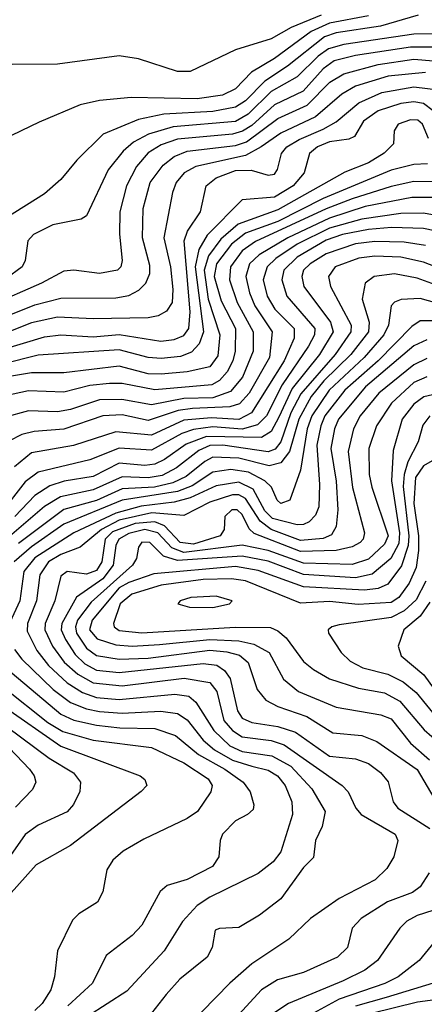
# Model space of a CAD drawing. Extents: x 997026 to 1115308, y 536381 to 619039.
# Tile 195 of 256: x 1032448 to 1033698, y 572520 to 575558. Entities that reach past the tile are written whole.
import ezdxf

# ---------------------------------------------------------------- set-up
doc = ezdxf.new("R2010")
doc.units = 0

msp = doc.modelspace()

# ---------------------------------------------------------------- linework, layer by layer
at = {"layer": '0CON20XD'}
for points in [[(1033378.7, 575571.3), (1033286.8, 575533.3), (1033225, 575498.4), (1033114.8, 575465.2), (1032975, 575397.9), (1032935, 575397.7), (1032815, 575437.3), (1032755, 575446.1), (1032565, 575420.9), (1032425, 575419.4), (1032395, 575424.2), (1032315, 575464.4), (1032245, 575467.1), (1032185, 575477.5), (1032135, 575477.5), (1032065, 575455.8), (1031974.2, 575444.2), (1031914.1, 575464.1), (1031895, 575487.5), (1031890, 575505), (1031897.5, 575525), (1031945.4, 575574.6)], [(1033525, 575569.5), (1033405, 575547.2), (1033348.2, 575521.8), (1033235, 575437.7), (1033164.2, 575395.8), (1033115, 575344.4), (1033074.5, 575325), (1032996.6, 575313.4), (1032792.2, 575317.8), (1032695, 575308.8), (1032635.2, 575294.8), (1032508.4, 575241.6), (1032395, 575186.9)], [(1033678.1, 575571.9), (1033562.6, 575537.4), (1033425, 575517.3), (1033389.8, 575505), (1033275.2, 575414.8), (1033205, 575368.6), (1033145, 575307.8), (1033115, 575288.1), (1033045, 575274.5), (1032893.4, 575266.6), (1032815, 575249.7), (1032705.6, 575204.4), (1032625, 575124.5), (1032575.2, 575064.8), (1032525, 575020), (1032405, 574945.4)], [(1033755, 575513.7), (1033665, 575513), (1033448.7, 575481.3), (1033402, 575468), (1033369.3, 575445), (1033305, 575381.5), (1033225, 575335.8), (1033153.4, 575266.6), (1033115, 575243.9), (1032922.6, 575227.4), (1032845.5, 575204.5), (1032800.1, 575179.9), (1032767.5, 575152.5), (1032721.6, 575095), (1032655, 574952.9), (1032637.6, 574942.4), (1032550.5, 574925), (1032491.3, 574895), (1032472.9, 574875), (1032465.3, 574815), (1032455.9, 574795), (1032405, 574758.3)], [(1033797.1, 575472.9), (1033655, 575472.9), (1033485, 575447.7), (1033419.3, 575430.7), (1033385, 575406), (1033323, 575337), (1033235, 575295.4), (1033165, 575231.5), (1033136.3, 575213.7), (1033105, 575204.2), (1032935, 575188.8), (1032885, 575172), (1032845, 575147.2), (1032808.4, 575105), (1032777.7, 575045), (1032757.9, 574965), (1032755.9, 574895.9), (1032764.7, 574815), (1032760.4, 574795), (1032750, 574785), (1032695, 574774.8), (1032615, 574784.7), (1032585, 574782.2), (1032515.3, 574744.7), (1032355, 574674.8)], [(1032400.4, 574639.6), (1032495, 574677.6), (1032575, 574699), (1032745, 574699.3), (1032785, 574707.1), (1032816.6, 574723.4), (1032837.7, 574745), (1032849.8, 574775), (1032849.8, 574799.8), (1032827.5, 574885), (1032829.7, 574975), (1032851.5, 575055), (1032891.1, 575108.9), (1032924.7, 575135.3), (1032965, 575152.2), (1033115, 575169.7), (1033148.8, 575181.2), (1033245, 575252.9), (1033336.1, 575293.9), (1033406.3, 575365), (1033448.9, 575391.1), (1033555, 575419.9), (1033665, 575435.9), (1033823, 575423)], [(1033701.2, 575395), (1033586, 575384), (1033485, 575353), (1033442.4, 575327.6), (1033361.7, 575258.3), (1033255, 575207.5), (1033194.3, 575165.7), (1033145, 575138.7), (1032992.5, 575105), (1032956.3, 575085), (1032930.9, 575055), (1032919.8, 575025), (1032892.8, 574885), (1032913.8, 574795), (1032920.9, 574725), (1032919, 574685), (1032901.9, 574658.1), (1032876, 574644), (1032845, 574637.5), (1032675, 574634.8), (1032565, 574639.7), (1032485, 574622.2), (1032415, 574594.9)], [(1032395, 574540.4), (1032525, 574579.1), (1032575, 574585.4), (1032675, 574579.6), (1032755, 574586.8), (1032884, 574566), (1032925, 574570.9), (1032955, 574583.1), (1032970.1, 574605), (1032974.1, 574655.9), (1032956.1, 574875), (1032966.7, 574905), (1033007, 574965), (1033023.7, 575045), (1033055, 575070.3), (1033115, 575092.2), (1033163.1, 575093.1), (1033215, 575077.6), (1033235, 575081.5), (1033244.2, 575095.8), (1033256.5, 575145), (1033272.8, 575165), (1033311.5, 575188.5), (1033385, 575220), (1033425, 575242.3), (1033495, 575301.6), (1033566.4, 575333.6), (1033665, 575350.8), (1033741.5, 575341.5)], [(1033725, 575276.5), (1033695, 575298.9), (1033665, 575304.1), (1033625, 575299.7), (1033555, 575276.3), (1033509.8, 575245), (1033482.4, 575197.6), (1033465, 575188.9), (1033405, 575181), (1033367.3, 575165), (1033342.6, 575145), (1033327, 575085), (1033292.6, 575045), (1033235, 575010.7), (1033135, 575001.5), (1033027.1, 574892.9), (1033001, 574849), (1032990, 574795), (1033015.8, 574594.2), (1033002.6, 574557.4), (1032978.5, 574531.5), (1032945, 574518.9), (1032885, 574512.1), (1032845, 574515.4), (1032755, 574538.9), (1032505, 574523), (1032395, 574494.7)], [(1033710.7, 575190.7), (1033692.2, 575235), (1033677.8, 575247.8), (1033655, 575249.3), (1033616.7, 575235), (1033604.7, 575215.3), (1033602.9, 575175), (1033574.1, 575145.9), (1033525, 575116.4), (1033452.2, 575087.8), (1033245, 574970.6), (1033123.3, 574926.7), (1033069.2, 574880.8), (1033030.7, 574829.3), (1033017.5, 574785), (1033030.3, 574695), (1033066.1, 574585), (1033059.6, 574520.4), (1033035, 574487), (1032965, 574471.5), (1032885, 574463.7), (1032845, 574465.6), (1032755, 574488.3), (1032585, 574468.2), (1032485, 574468.6), (1032422.6, 574457.4)], [(1033707, 575113), (1033665, 575111.4), (1033595, 575093.8), (1033385, 575006), (1033245, 574935.4), (1033145, 574898.9), (1033102.2, 574865), (1033056.2, 574805), (1033048.8, 574765), (1033070.2, 574690.2), (1033114.1, 574605), (1033113.6, 574535), (1033106.4, 574505), (1033089.1, 574470.9), (1033065.4, 574444.6), (1033041, 574431), (1032865, 574416), (1032765, 574435.4), (1032725.4, 574435.4), (1032665, 574429.5), (1032585, 574408.5), (1032475, 574412.6), (1032395, 574394.8)], [(1033747.9, 575057.9), (1033665, 575058.4), (1033595, 575043), (1033475, 575005.3), (1033395, 574974.7), (1033176.1, 574873.9), (1033135, 574844.6), (1033099.4, 574795), (1033095.9, 574755), (1033119.3, 574685), (1033169.2, 574595), (1033169.1, 574535), (1033135.7, 574455), (1033098.9, 574411.1), (1033045, 574391.2), (1032955, 574389.3), (1032855, 574369.2), (1032763.8, 574386.2), (1032695, 574384.4), (1032605, 574355.4), (1032565, 574347.4), (1032475, 574350.8), (1032400.1, 574329.9)], [(1033725, 575009.2), (1033659.1, 575009.1), (1033515, 574981.1), (1033405, 574945.9), (1033276.1, 574885), (1033188, 574832), (1033157.6, 574805), (1033146.2, 574765), (1033157.4, 574715), (1033174.4, 574675), (1033227.4, 574595), (1033219.6, 574515), (1033156.9, 574405), (1033127, 574373), (1033096.6, 574363.4), (1032981.7, 574358.3), (1032937.8, 574352.2), (1032845, 574320.8), (1032765, 574338.8), (1032705, 574335.4), (1032585, 574294), (1032492.6, 574287.4), (1032455, 574278), (1032415, 574257.4)], [(1033795, 574942.5), (1033695, 574961), (1033625, 574959.5), (1033505, 574942.8), (1033405, 574914.8), (1033305.1, 574864.9), (1033239.4, 574820.6), (1033212.4, 574795), (1033200.5, 574755), (1033212.6, 574705), (1033235.8, 574665), (1033295.9, 574605), (1033295.2, 574575), (1033265.1, 574505), (1033164.2, 574345), (1033125, 574324.6), (1033040.4, 574329.6), (1032955, 574322.4), (1032855, 574275.6), (1032745, 574286.5), (1032614.4, 574244.4), (1032485, 574221.4), (1032432, 574178)], [(1033765, 574899.6), (1033695, 574913.2), (1033596.7, 574916.7), (1033525, 574910.7), (1033445.3, 574895), (1033395, 574877.8), (1033304.6, 574825), (1033264, 574785), (1033257.5, 574755), (1033272.9, 574705), (1033359.4, 574605), (1033358.1, 574585), (1033339.8, 574550.2), (1033258.8, 574431.2), (1033209.8, 574335), (1033182.6, 574307.4), (1033135, 574294.5), (1033045, 574301.2), (1032985, 574293.4), (1032948.7, 574281.3), (1032855, 574229.5), (1032755, 574235.4), (1032665, 574200), (1032505, 574162.2), (1032465, 574131.7), (1032390, 574035)], [(1033701.5, 574861.5), (1033635, 574871.2), (1033545, 574873.8), (1033485, 574866.2), (1033395, 574835.6), (1033344.8, 574805), (1033325, 574784.6), (1033319.1, 574765), (1033325.6, 574735), (1033408.1, 574625), (1033415.9, 574595), (1033373.5, 574525), (1033289.7, 574420.3), (1033248.1, 574331.9), (1033225, 574287.2), (1033195, 574268.5), (1033025, 574271.6), (1032962.1, 574247.9), (1032895, 574200.4), (1032865, 574186.1), (1032835, 574182.7), (1032755, 574189), (1032675, 574148), (1032585.8, 574134.2), (1032540.8, 574119.2), (1032495, 574090), (1032433.5, 574025)], [(1033777.8, 574777.8), (1033695, 574810.1), (1033625, 574824.9), (1033545, 574828.1), (1033495, 574822.1), (1033422.8, 574795), (1033401.9, 574765), (1033407.5, 574735), (1033471.3, 574615), (1033471, 574595), (1033422, 574525), (1033316.1, 574403.9), (1033285.4, 574345), (1033254.5, 574255.5), (1033237.4, 574232.6), (1033215, 574224.4), (1033075, 574244.6), (1033035, 574244.4), (1033001.4, 574228.6), (1032932.2, 574175), (1032888.3, 574151.7), (1032845, 574143.9), (1032765, 574147.8), (1032675, 574106.8), (1032574.4, 574085.6), (1032524.6, 574055.4), (1032315, 573876.9)], [(1033755, 574731.5), (1033675, 574760.4), (1033605, 574774.1), (1033542.5, 574765), (1033514.6, 574745), (1033506.1, 574695), (1033527.2, 574625), (1033525.4, 574595), (1033471, 574525), (1033386.9, 574443.1), (1033348, 574395), (1033309.7, 574325), (1033281.4, 574225), (1033255, 574190.1), (1033218.6, 574181.4), (1033125, 574204.9), (1033045, 574208), (1033019.5, 574195), (1032961.8, 574148.2), (1032921.2, 574128.8), (1032864.8, 574115.2), (1032765, 574109.9), (1032685, 574074.6), (1032585, 574046.4), (1032445, 573942)], [(1033755, 574677.5), (1033685, 574698), (1033625.7, 574694.3), (1033605, 574686.7), (1033595.3, 574675), (1033587.1, 574615), (1033573, 574585), (1033511.5, 574515), (1033404, 574415), (1033349.9, 574335), (1033336.2, 574295), (1033315, 574168.1), (1033282, 574075), (1033254.3, 574065), (1033242.9, 574075), (1033225.9, 574115), (1033205.3, 574135.3), (1033155, 574161.8), (1033100.5, 574169.5), (1033045, 574161.3), (1032980.3, 574119.7), (1032935, 574101.9), (1032765, 574074.9), (1032585, 574001.7), (1032485, 573931.6), (1032431.5, 573885)], [(1033735, 574629), (1033685, 574628.5), (1033659, 574611), (1033554.8, 574505.2), (1033451.9, 574415), (1033390, 574335), (1033377.6, 574305), (1033366.1, 574245), (1033373.8, 574123.8), (1033371.6, 574055), (1033361.1, 574028.9), (1033341.7, 574008.3), (1033325, 573999.9), (1033305, 573999.2), (1033229.2, 574019.2), (1033205, 574042.9), (1033169, 574109), (1033125, 574131.1), (1033055, 574119.8), (1032975, 574082.9), (1032925, 574069.6), (1032823.2, 574056.8), (1032745, 574035.7), (1032615.4, 573974.6), (1032495, 573897.3), (1032461.5, 573855), (1032448.9, 573765), (1032411.4, 573685)], [(1033705, 574570.4), (1033665, 574551.5), (1033516.3, 574425), (1033432.4, 574325), (1033420.1, 574295), (1033408.5, 574235), (1033425, 574134.2), (1033431, 574045), (1033425.5, 573994.5), (1033411.2, 573968.8), (1033385, 573957.2), (1033315, 573951), (1033225, 573985.3), (1033190.7, 574010.7), (1033145, 574080.6), (1033125, 574091.4), (1033105, 574092), (1033035, 574069), (1032955, 574027.6), (1032855.8, 574035.8), (1032755, 574013.2), (1032700.5, 573985), (1032635, 573930.6), (1032575, 573907.5), (1032537.3, 573885), (1032510.1, 573845), (1032499.9, 573765), (1032472.6, 573695), (1032471.4, 573671.4), (1032501.5, 573611.5), (1032537.6, 573565), (1032595, 573511.4), (1032641.8, 573481.8), (1032685, 573466.2), (1032755, 573460.2), (1032926.8, 573476.8), (1032970.7, 573470.7), (1032992.4, 573452.4), (1033047.6, 573365), (1033097.3, 573317.3), (1033135, 573300.2), (1033226.5, 573286.5), (1033285, 573254.5), (1033350.2, 573185), (1033391.1, 573115), (1033381.8, 573068.2), (1033362, 573025), (1033355, 572972.5), (1033325, 572941.9), (1033254.5, 572845.5), (1033188.9, 572795), (1033125, 572757.3), (1033065, 572754.2), (1033051.8, 572748.2), (1033042.7, 572695), (1033027.1, 572665), (1032942.5, 572597.5), (1032900.3, 572549.7), (1032855, 572492.2)], [(1033705, 574512.8), (1033665, 574493.2), (1033557.2, 574405), (1033499, 574335), (1033478.6, 574295), (1033462.1, 574225), (1033475.5, 574114.5), (1033512.6, 573975), (1033508.4, 573955), (1033499.5, 573945), (1033475, 573931.3), (1033425, 573920), (1033315, 573916.6), (1033172.4, 573972.4), (1033156.7, 573986.7), (1033135, 574031.6), (1033120, 574045), (1033103.1, 574045), (1033081.9, 574025), (1033080, 573985), (1033067.1, 573965), (1032985, 573939.7), (1032944.2, 573944.2), (1032895.8, 573995.8), (1032865, 574008.2), (1032805, 574003.1), (1032735, 573977.5), (1032711.7, 573955), (1032701.4, 573885), (1032685, 573858.7), (1032655, 573847.4), (1032595, 573854.8), (1032575, 573840.8), (1032556.6, 573765), (1032526.8, 573695), (1032525.7, 573675), (1032550, 573625), (1032585.8, 573575.8), (1032628, 573538), (1032675, 573511.3), (1032765, 573502.2), (1032956.2, 573526.2), (1033035, 573512.5), (1033057.1, 573485), (1033078.7, 573395), (1033105, 573364.3), (1033135, 573345.4), (1033225, 573334), (1033265, 573320.1), (1033443.8, 573195), (1033462, 573175), (1033485.7, 573125), (1033502.2, 573105), (1033607.1, 573045), (1033615.8, 573025), (1033603.5, 572975), (1033581.4, 572938.7), (1033545.9, 572904.1), (1033434.2, 572845.8), (1033345.7, 572784.3), (1033279.1, 572720.9), (1033165, 572644.2), (1033097.2, 572585), (1032967.5, 572452.5)], [(1033705, 574456.2), (1033665, 574438.3), (1033596.2, 574375), (1033549.5, 574305), (1033526.3, 574235), (1033527, 574155), (1033535.2, 574115), (1033586.3, 573965), (1033575, 573939.8), (1033525, 573893.4), (1033475, 573876.8), (1033325, 573881.1), (1033215, 573920.4), (1033135, 573936), (1032955, 573913.7), (1032918.2, 573928.2), (1032874.9, 573974.9), (1032835, 573984.4), (1032785, 573972.7), (1032753.9, 573955), (1032745.3, 573935), (1032737.3, 573875), (1032705, 573832.4), (1032623.8, 573776.2), (1032578, 573695), (1032576.5, 573675), (1032589.4, 573645), (1032619.4, 573599.4), (1032649.5, 573570.5), (1032685, 573550.8), (1032755, 573543.1), (1033015, 573571.6), (1033056.5, 573566.5), (1033080.2, 573550.2), (1033098.5, 573525), (1033121.2, 573425), (1033135, 573402.7), (1033165, 573389), (1033245, 573377.4), (1033299.8, 573359.8), (1033405, 573285.5), (1033485, 573277.6), (1033525, 573263.1), (1033562.2, 573235), (1033586, 573206), (1033601.8, 573145), (1033615.4, 573125), (1033715, 573062.5)], [(1033745, 574405.9), (1033696.1, 574393.9), (1033665, 574371), (1033629, 574325), (1033601.7, 574228.3), (1033595.8, 574135), (1033621.4, 573975), (1033618.8, 573941.2), (1033594.6, 573895.4), (1033536.8, 573846.8), (1033485, 573836.1), (1033325, 573845.8), (1033215, 573886.8), (1033135, 573903), (1032935, 573889.6), (1032892.6, 573902.6), (1032849.6, 573945), (1032825, 573945.6), (1032815, 573930.8), (1032809, 573895), (1032796.6, 573875), (1032669.1, 573760.9), (1032627.1, 573705), (1032620.1, 573685), (1032623.4, 573665), (1032655, 573618.5), (1032685, 573595.6), (1032755, 573584.5), (1032845, 573587.8), (1033035, 573612.8), (1033087.6, 573607.6), (1033126.7, 573596.7), (1033154, 573574), (1033181.6, 573491.6), (1033208.7, 573458.7), (1033245, 573439), (1033335, 573407.4), (1033415, 573357.4), (1033505, 573349.2), (1033550.8, 573330.8), (1033675, 573244), (1033726.8, 573156.8)], [(1033714.3, 574335), (1033693.5, 574306.5), (1033678.4, 574255), (1033646.5, 574193.5), (1033635.1, 574155), (1033632.7, 574117.3), (1033650, 573965), (1033648, 573935), (1033627.5, 573872.5), (1033585, 573815.9), (1033555, 573803), (1033512.5, 573797.5), (1033325, 573808), (1033185, 573858.3), (1033115, 573871), (1032862, 573848), (1032785, 573821.1), (1032755, 573804.5), (1032672.4, 573705), (1032663.5, 573675), (1032687.3, 573647.3), (1032745, 573629), (1032795, 573624.5), (1032879.6, 573629.6), (1033035, 573645.4), (1033125, 573641), (1033171.2, 573631.2), (1033218.1, 573605), (1033263, 573523), (1033308.9, 573485), (1033425, 573436.4), (1033562.9, 573412.9), (1033595, 573400.2), (1033655.1, 573325.1), (1033713.9, 573273.9)], [(1033765, 574221.1), (1033695, 574181.7), (1033669.9, 574145), (1033664.8, 574065), (1033680.1, 573965), (1033679.8, 573920.2), (1033672.7, 573867.3), (1033650.9, 573819.1), (1033618.9, 573775), (1033595, 573759.1), (1033493.7, 573753.7), (1033405, 573762.9), (1033315, 573757.5), (1033145, 573826.7), (1033102.3, 573832.3), (1033015, 573830.7), (1032885, 573812.7), (1032794.3, 573785), (1032758.4, 573755), (1032738, 573695), (1032739.7, 573685), (1032755, 573673.4), (1032825, 573665.9), (1033113.3, 573683.3), (1033222.7, 573682.7), (1033245, 573672.5), (1033270.5, 573650.5), (1033325, 573578), (1033355, 573552.5), (1033405, 573524.3), (1033494.8, 573495.2), (1033575, 573480.6), (1033621.5, 573455), (1033697, 573367), (1033768.2, 573305)], [(1033701.8, 573825), (1033672.2, 573767.8), (1033635.7, 573734.3), (1033595, 573713.3), (1033435, 573691.1), (1033412.5, 573685), (1033401.1, 573675), (1033401.5, 573665), (1033441.3, 573605), (1033468.2, 573578.2), (1033507.5, 573557.5), (1033585, 573538.5), (1033632.7, 573515), (1033672.3, 573482.3), (1033755, 573381.5)], [(1033045, 573744.4), (1033096.2, 573755), (1033104, 573765), (1033055, 573778.8), (1032976.7, 573775), (1032944, 573765), (1032936.2, 573755), (1032972.5, 573745), (1033045, 573744.4)], [(1033715, 573760.6), (1033685, 573717.7), (1033634.2, 573675), (1033617.3, 573625), (1033626, 573595), (1033696.5, 573536.5), (1033746.7, 573466.7)], [(1032432, 573615), (1032454.4, 573585), (1032551.3, 573491.3), (1032605, 573451.5), (1032655, 573431.2), (1032695, 573423.2), (1032765, 573417.9), (1032884.4, 573424.4), (1032935, 573416.8), (1032965, 573397.5), (1033014.9, 573334.9), (1033049.5, 573305), (1033105, 573273.2), (1033165.4, 573254.6), (1033215, 573242.1), (1033244.7, 573224.7), (1033267.6, 573195), (1033288.7, 573145), (1033290.2, 573105), (1033255, 572990.7), (1033230.4, 572959.6), (1033185, 572923.4), (1033035, 572850), (1032995.7, 572824.3), (1032951.1, 572775), (1032894.8, 572685.2), (1032779.3, 572560.7), (1032657.8, 572482.2)], [(1032405, 573557.9), (1032575, 573415.1), (1032615, 573396.8), (1032685, 573380.9), (1032757.3, 573372.7), (1032865, 573371.3), (1032929.6, 573349.6), (1033000.6, 573290.6), (1033082, 573245), (1033138.7, 573205), (1033159.6, 573175), (1033171.4, 573135), (1033168.9, 573121.1), (1033152, 573105), (1033114.4, 573085.6), (1033074.6, 573045), (1033066.8, 573025), (1033062.9, 572975), (1033043.5, 572945), (1032965, 572904.7), (1032903.4, 572886.6), (1032881.7, 572868.3), (1032825, 572763.5), (1032795, 572732.3), (1032715, 572670), (1032673.3, 572585), (1032597, 572515)], [(1032398.1, 573498.1), (1032535, 573389.5), (1032581.7, 573361.7), (1032675.3, 573335.3), (1032855, 573312.2), (1032955, 573264.5), (1033030.6, 573215), (1033042.2, 573195), (1033038.7, 573175), (1032997.7, 573115), (1032965, 573093.2), (1032831.1, 573028.9), (1032767.9, 572992.1), (1032736.2, 572965), (1032717.1, 572935), (1032705, 572866.7), (1032688.9, 572835), (1032631.3, 572798.7), (1032610.9, 572779.1), (1032564.5, 572685), (1032555.3, 572605), (1032543.9, 572565), (1032518, 572522), (1032495, 572500.3)], [(1032395, 573441.9), (1032575, 573316.2), (1032820, 573225), (1032835, 573213.8), (1032840.8, 573195), (1032823.7, 573176.3), (1032605, 573009.6), (1032499.5, 572950.5), (1032414, 572855)], [(1032410.6, 573375), (1032539.2, 573279.2), (1032614.3, 573234.3), (1032635.8, 573205), (1032633.9, 573176.1), (1032614.1, 573135.9), (1032595, 573114.2), (1032505, 573072.3), (1032465, 573044.2), (1032405, 572958)], [(1032395, 573332.7), (1032478.8, 573245), (1032492.7, 573225), (1032497.7, 573205), (1032487.8, 573182.2), (1032435, 573127.8)], [(1033712.5, 572925), (1033685, 572882.5), (1033661.4, 572865), (1033584.2, 572835.8), (1033502.7, 572785), (1033475.3, 572755), (1033460, 572695), (1033430, 572665), (1033325, 572617.6), (1033244.5, 572595.5), (1033195, 572564.7), (1033112.7, 572475)], [(1033772.1, 572825), (1033675, 572794), (1033643.5, 572776.5), (1033622.3, 572755), (1033553.1, 572655), (1033514, 572625), (1033447.5, 572592.5), (1033277.7, 572522.3), (1033236.5, 572495)], [(1033736.9, 572723.1), (1033682, 572655), (1033616.7, 572605), (1033575.7, 572584.3), (1033434.4, 572535.6), (1033344, 572486)], [(1033724.5, 572585), (1033579.5, 572540.5), (1033485.4, 572514.6)], [(1033855, 572549.7), (1033676.6, 572526.6), (1033535, 572491.1)]]:
    msp.add_lwpolyline(points, dxfattribs=at)

doc.saveas('drawing.dxf')
